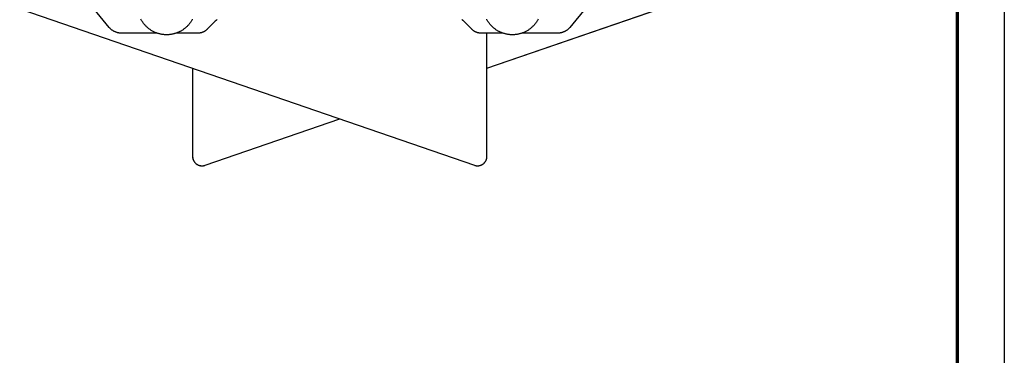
# Model space of a CAD drawing. Header units: millimetres. Extents: x -7950 to -6950, y 4408 to 5408.
# Tile 78 of 111: x -7263 to -6950, y 4908 to 5015. Entities that reach past the tile are written whole.
import ezdxf

# ---------------------------------------------------------------- set-up
doc = ezdxf.new("R2010")
doc.units = ezdxf.units.MM
doc.layers.add('SHOW Mini_Barndoor 002', color=7, linetype='Continuous', true_color=0x000000)

msp = doc.modelspace()

# ---------------------------------------------------------------- linework, layer by layer
at = {"layer": 'SHOW Mini_Barndoor 002'}
msp.add_lwpolyline([(-6949.985, 5408.098), (-6949.985, 4408.098)], dxfattribs=at)
at = {"layer": 'SHOW Mini_Barndoor 002', "color": 250, "lineweight": 70, "true_color": 0x1a171b}
msp.add_lwpolyline([(-6964.985, 5393.098), (-6964.985, 4423.098)], dxfattribs=at)
at = {"layer": 'SHOW Mini_Barndoor 002', "color": 18, "lineweight": -3, "true_color": 0x000000}
for points in [[(-7073.241, 5030.808), (-7088.176, 5012.476)], [(-7234.718, 5012.476), (-7248.643, 5029.569)], [(-7263.179, 5018.386), (-7118.527, 4968.578)], [(-7114.551, 4999.456), (-7059.594, 5018.386)], [(-7114.55, 4999.465), (-7059.62, 5018.386)], [(-7208.265, 5015.052), (-7208.36, 5014.876), (-7208.46, 5014.701), (-7208.564, 5014.528), (-7208.672, 5014.357), (-7208.783, 5014.187), (-7208.899, 5014.02), (-7209.019, 5013.855), (-7209.142, 5013.693), (-7209.27, 5013.533), (-7209.4, 5013.376), (-7209.535, 5013.222), (-7209.673, 5013.07), (-7209.814, 5012.922), (-7209.959, 5012.777), (-7210.106, 5012.635), (-7210.257, 5012.496), (-7210.411, 5012.361), (-7210.568, 5012.229), (-7210.727, 5012.101), (-7210.889, 5011.976), (-7211.053, 5011.856), (-7211.22, 5011.739), (-7211.389, 5011.626), (-7211.56, 5011.518), (-7211.732, 5011.413), (-7211.907, 5011.312), (-7212.083, 5011.215), (-7212.261, 5011.123), (-7212.44, 5011.035), (-7212.62, 5010.95), (-7212.801, 5010.871), (-7212.984, 5010.795), (-7213.167, 5010.723), (-7213.35, 5010.656), (-7213.534, 5010.593), (-7213.719, 5010.534), (-7213.904, 5010.479), (-7214.088, 5010.428), (-7214.273, 5010.382), (-7214.458, 5010.339), (-7214.642, 5010.3), (-7214.826, 5010.266), (-7215.01, 5010.235), (-7215.193, 5010.208), (-7215.375, 5010.185), (-7215.556, 5010.166), (-7215.737, 5010.15), (-7215.916, 5010.138), (-7216.094, 5010.13), (-7216.271, 5010.125), (-7216.447, 5010.123), (-7216.652, 5010.125), (-7216.859, 5010.132), (-7217.068, 5010.144), (-7217.278, 5010.16), (-7217.49, 5010.182), (-7217.702, 5010.208), (-7217.916, 5010.24), (-7218.13, 5010.277), (-7218.345, 5010.319), (-7218.561, 5010.367), (-7218.776, 5010.421), (-7218.992, 5010.479), (-7219.208, 5010.544), (-7219.423, 5010.614), (-7219.638, 5010.69), (-7219.852, 5010.771), (-7220.065, 5010.859), (-7220.277, 5010.952), (-7220.487, 5011.05), (-7220.695, 5011.155), (-7220.902, 5011.265), (-7221.107, 5011.381), (-7221.309, 5011.502), (-7221.509, 5011.629), (-7221.706, 5011.761), (-7221.899, 5011.898), (-7222.09, 5012.041), (-7222.277, 5012.189), (-7222.461, 5012.342), (-7222.641, 5012.499), (-7222.816, 5012.662), (-7222.988, 5012.828), (-7223.155, 5013), (-7223.317, 5013.175), (-7223.475, 5013.355), (-7223.628, 5013.538), (-7223.776, 5013.725), (-7223.919, 5013.915), (-7224.057, 5014.109), (-7224.189, 5014.305), (-7224.316, 5014.505), (-7224.438, 5014.707), (-7224.553, 5014.911), (-7224.664, 5015.118)], [(-7200.955, 5014.457), (-7203.612, 5011.804)], [(-7200.356, 5014.95), (-7200.437, 5014.894), (-7200.516, 5014.837), (-7200.594, 5014.777), (-7200.67, 5014.716), (-7200.744, 5014.654), (-7200.816, 5014.59), (-7200.887, 5014.524), (-7200.955, 5014.457)], [(-7200.955, 5014.457), (-7200.955, 5014.51)], [(-7121.939, 5014.457), (-7122.007, 5014.524), (-7122.078, 5014.59), (-7122.15, 5014.654), (-7122.224, 5014.716), (-7122.3, 5014.777), (-7122.378, 5014.837), (-7122.457, 5014.894), (-7122.538, 5014.95)], [(-7121.939, 5014.457), (-7121.939, 5014.51)], [(-7119.282, 5011.804), (-7121.939, 5014.457)], [(-7098.23, 5015.118), (-7098.341, 5014.911), (-7098.456, 5014.707), (-7098.578, 5014.505), (-7098.705, 5014.305), (-7098.837, 5014.109), (-7098.975, 5013.915), (-7099.118, 5013.725), (-7099.266, 5013.538), (-7099.419, 5013.355), (-7099.577, 5013.175), (-7099.739, 5013), (-7099.906, 5012.828), (-7100.078, 5012.662), (-7100.253, 5012.499), (-7100.433, 5012.342), (-7100.617, 5012.189), (-7100.804, 5012.041), (-7100.995, 5011.898), (-7101.188, 5011.761), (-7101.385, 5011.629), (-7101.585, 5011.502), (-7101.787, 5011.381), (-7101.992, 5011.265), (-7102.199, 5011.155), (-7102.407, 5011.05), (-7102.617, 5010.952), (-7102.829, 5010.859), (-7103.042, 5010.771), (-7103.256, 5010.69), (-7103.471, 5010.614), (-7103.686, 5010.544), (-7103.902, 5010.479), (-7104.118, 5010.421), (-7104.333, 5010.367), (-7104.549, 5010.319), (-7104.764, 5010.277), (-7104.978, 5010.24), (-7105.192, 5010.208), (-7105.404, 5010.182), (-7105.616, 5010.16), (-7105.826, 5010.144), (-7106.035, 5010.132), (-7106.242, 5010.125), (-7106.447, 5010.123), (-7106.623, 5010.125), (-7106.8, 5010.13), (-7106.978, 5010.138), (-7107.157, 5010.15), (-7107.338, 5010.166), (-7107.519, 5010.185), (-7107.701, 5010.208), (-7107.884, 5010.235), (-7108.068, 5010.266), (-7108.252, 5010.3), (-7108.436, 5010.339), (-7108.621, 5010.382), (-7108.806, 5010.428), (-7108.99, 5010.479), (-7109.175, 5010.534), (-7109.36, 5010.593), (-7109.544, 5010.656), (-7109.727, 5010.723), (-7109.91, 5010.795), (-7110.093, 5010.871), (-7110.274, 5010.95), (-7110.454, 5011.035), (-7110.633, 5011.123), (-7110.811, 5011.215), (-7110.987, 5011.312), (-7111.162, 5011.413), (-7111.334, 5011.518), (-7111.505, 5011.626), (-7111.674, 5011.739), (-7111.841, 5011.856), (-7112.005, 5011.976), (-7112.167, 5012.101), (-7112.326, 5012.229), (-7112.483, 5012.361), (-7112.637, 5012.496), (-7112.788, 5012.635), (-7112.935, 5012.777), (-7113.08, 5012.922), (-7113.221, 5013.07), (-7113.359, 5013.222), (-7113.494, 5013.376), (-7113.624, 5013.533), (-7113.752, 5013.693), (-7113.875, 5013.855), (-7113.995, 5014.02), (-7114.111, 5014.187), (-7114.222, 5014.357), (-7114.33, 5014.528), (-7114.434, 5014.701), (-7114.534, 5014.876), (-7114.629, 5015.052)], [(-7230.84, 5010.634), (-7230.974, 5010.636), (-7231.11, 5010.641), (-7231.245, 5010.651), (-7231.382, 5010.664), (-7231.518, 5010.68), (-7231.654, 5010.701), (-7231.791, 5010.725), (-7231.927, 5010.754), (-7232.063, 5010.786), (-7232.198, 5010.822), (-7232.332, 5010.862), (-7232.466, 5010.906), (-7232.598, 5010.953), (-7232.729, 5011.004), (-7232.859, 5011.059), (-7232.987, 5011.118), (-7233.114, 5011.18), (-7233.238, 5011.246), (-7233.361, 5011.315), (-7233.481, 5011.388), (-7233.6, 5011.464), (-7233.715, 5011.543), (-7233.829, 5011.625), (-7233.939, 5011.709), (-7234.047, 5011.797), (-7234.152, 5011.887), (-7234.254, 5011.98), (-7234.354, 5012.075), (-7234.45, 5012.172), (-7234.542, 5012.272), (-7234.632, 5012.373), (-7234.718, 5012.476)], [(-7203.612, 5011.804), (-7203.681, 5011.737), (-7203.751, 5011.672), (-7203.824, 5011.608), (-7203.898, 5011.545), (-7203.974, 5011.484), (-7204.052, 5011.425), (-7204.131, 5011.367), (-7204.212, 5011.312), (-7204.295, 5011.258), (-7204.379, 5011.206), (-7204.464, 5011.156), (-7204.551, 5011.108), (-7204.639, 5011.062), (-7204.728, 5011.019), (-7204.819, 5010.977), (-7204.91, 5010.938), (-7205.002, 5010.901), (-7205.096, 5010.867), (-7205.19, 5010.835), (-7205.284, 5010.805), (-7205.379, 5010.777), (-7205.475, 5010.752), (-7205.571, 5010.73), (-7205.668, 5010.709), (-7205.765, 5010.692), (-7205.861, 5010.676), (-7205.958, 5010.663), (-7206.055, 5010.653), (-7206.152, 5010.645), (-7206.249, 5010.639), (-7206.345, 5010.635), (-7206.441, 5010.634)], [(-7116.453, 5010.634), (-7116.549, 5010.635), (-7116.645, 5010.639), (-7116.742, 5010.645), (-7116.839, 5010.653), (-7116.936, 5010.663), (-7117.033, 5010.676), (-7117.129, 5010.692), (-7117.226, 5010.709), (-7117.323, 5010.73), (-7117.419, 5010.752), (-7117.515, 5010.777), (-7117.61, 5010.805), (-7117.705, 5010.835), (-7117.798, 5010.867), (-7117.892, 5010.901), (-7117.984, 5010.938), (-7118.075, 5010.977), (-7118.166, 5011.019), (-7118.255, 5011.062), (-7118.343, 5011.108), (-7118.43, 5011.156), (-7118.515, 5011.206), (-7118.599, 5011.258), (-7118.682, 5011.312), (-7118.763, 5011.367), (-7118.842, 5011.425), (-7118.92, 5011.484), (-7118.996, 5011.545), (-7119.07, 5011.608), (-7119.143, 5011.672), (-7119.213, 5011.737), (-7119.282, 5011.804)], [(-7088.176, 5012.476), (-7088.262, 5012.373), (-7088.352, 5012.272), (-7088.444, 5012.172), (-7088.54, 5012.075), (-7088.64, 5011.98), (-7088.742, 5011.887), (-7088.847, 5011.797), (-7088.955, 5011.709), (-7089.065, 5011.625), (-7089.179, 5011.543), (-7089.294, 5011.464), (-7089.413, 5011.388), (-7089.533, 5011.315), (-7089.656, 5011.246), (-7089.78, 5011.18), (-7089.907, 5011.118), (-7090.035, 5011.059), (-7090.165, 5011.004), (-7090.296, 5010.953), (-7090.428, 5010.906), (-7090.562, 5010.862), (-7090.696, 5010.822), (-7090.831, 5010.786), (-7090.967, 5010.754), (-7091.103, 5010.725), (-7091.24, 5010.701), (-7091.376, 5010.68), (-7091.512, 5010.664), (-7091.649, 5010.651), (-7091.784, 5010.641), (-7091.92, 5010.636), (-7092.054, 5010.634)], [(-7219.482, 5010.634), (-7230.84, 5010.634)], [(-7206.441, 5010.634), (-7213.412, 5010.634)], [(-7109.481, 5010.634), (-7116.453, 5010.634)], [(-7114.551, 4971.415), (-7114.551, 5010.634)], [(-7092.054, 5010.634), (-7103.412, 5010.634)], [(-7208.197, 4999.454), (-7208.197, 4971.415)], [(-7204.222, 4968.578), (-7161.381, 4983.334)], [(-7204.195, 4968.578), (-7161.369, 4983.33)], [(-7208.197, 4971.415), (-7208.171, 4971.415)], [(-7208.197, 4971.415), (-7208.196, 4971.329), (-7208.192, 4971.242), (-7208.186, 4971.155), (-7208.177, 4971.068), (-7208.165, 4970.98), (-7208.151, 4970.893), (-7208.134, 4970.805), (-7208.115, 4970.718), (-7208.093, 4970.631), (-7208.068, 4970.545), (-7208.04, 4970.459), (-7208.01, 4970.373), (-7207.978, 4970.289), (-7207.942, 4970.205), (-7207.904, 4970.123), (-7207.864, 4970.041), (-7207.821, 4969.961), (-7207.776, 4969.882), (-7207.729, 4969.805), (-7207.679, 4969.729), (-7207.627, 4969.655), (-7207.573, 4969.583), (-7207.517, 4969.512), (-7207.459, 4969.444), (-7207.399, 4969.377), (-7207.338, 4969.313), (-7207.275, 4969.251), (-7207.21, 4969.191), (-7207.144, 4969.133), (-7207.077, 4969.077), (-7207.009, 4969.024), (-7206.939, 4968.973), (-7206.869, 4968.924), (-7206.796, 4968.876), (-7206.721, 4968.831), (-7206.645, 4968.787), (-7206.567, 4968.746), (-7206.488, 4968.707), (-7206.407, 4968.67), (-7206.325, 4968.635), (-7206.241, 4968.602), (-7206.156, 4968.572), (-7206.07, 4968.545), (-7205.983, 4968.52), (-7205.896, 4968.497), (-7205.807, 4968.477), (-7205.718, 4968.46), (-7205.628, 4968.446), (-7205.538, 4968.434), (-7205.448, 4968.425), (-7205.357, 4968.419), (-7205.267, 4968.416), (-7205.176, 4968.415), (-7205.086, 4968.417), (-7204.996, 4968.422), (-7204.907, 4968.429), (-7204.818, 4968.439), (-7204.73, 4968.452), (-7204.643, 4968.467), (-7204.556, 4968.484), (-7204.471, 4968.504), (-7204.386, 4968.527), (-7204.303, 4968.551), (-7204.222, 4968.578)], [(-7208.171, 4971.415), (-7208.169, 4971.329), (-7208.166, 4971.242), (-7208.159, 4971.155), (-7208.151, 4971.068), (-7208.139, 4970.98), (-7208.125, 4970.893), (-7208.108, 4970.805), (-7208.089, 4970.718), (-7208.067, 4970.631), (-7208.042, 4970.545), (-7208.014, 4970.459), (-7207.984, 4970.373), (-7207.951, 4970.289), (-7207.916, 4970.205), (-7207.878, 4970.123), (-7207.838, 4970.041), (-7207.795, 4969.961), (-7207.75, 4969.882), (-7207.702, 4969.805), (-7207.653, 4969.729), (-7207.601, 4969.655), (-7207.547, 4969.583), (-7207.491, 4969.512), (-7207.433, 4969.444), (-7207.373, 4969.377), (-7207.312, 4969.313), (-7207.249, 4969.251), (-7207.184, 4969.191), (-7207.118, 4969.133), (-7207.051, 4969.077), (-7206.983, 4969.024), (-7206.913, 4968.973), (-7206.842, 4968.924), (-7206.77, 4968.876), (-7206.695, 4968.831), (-7206.619, 4968.787), (-7206.541, 4968.746), (-7206.462, 4968.707), (-7206.381, 4968.67), (-7206.299, 4968.635), (-7206.215, 4968.602), (-7206.13, 4968.572), (-7206.044, 4968.545), (-7205.957, 4968.52), (-7205.87, 4968.497), (-7205.781, 4968.477), (-7205.692, 4968.46), (-7205.602, 4968.446), (-7205.512, 4968.434), (-7205.422, 4968.425), (-7205.331, 4968.419), (-7205.241, 4968.416), (-7205.15, 4968.415), (-7205.06, 4968.417), (-7204.97, 4968.422), (-7204.881, 4968.429), (-7204.792, 4968.439), (-7204.704, 4968.452), (-7204.616, 4968.467), (-7204.53, 4968.484), (-7204.445, 4968.504), (-7204.36, 4968.527), (-7204.277, 4968.551), (-7204.195, 4968.578)], [(-7118.527, 4968.578), (-7118.446, 4968.551), (-7118.362, 4968.527), (-7118.278, 4968.504), (-7118.193, 4968.484), (-7118.106, 4968.467), (-7118.019, 4968.452), (-7117.931, 4968.439), (-7117.842, 4968.429), (-7117.752, 4968.422), (-7117.663, 4968.417), (-7117.572, 4968.415), (-7117.482, 4968.416), (-7117.391, 4968.419), (-7117.301, 4968.425), (-7117.21, 4968.434), (-7117.12, 4968.446), (-7117.03, 4968.46), (-7116.941, 4968.477), (-7116.853, 4968.497), (-7116.765, 4968.52), (-7116.678, 4968.545), (-7116.592, 4968.572), (-7116.507, 4968.602), (-7116.423, 4968.635), (-7116.341, 4968.67), (-7116.26, 4968.707), (-7116.181, 4968.746), (-7116.103, 4968.787), (-7116.027, 4968.831), (-7115.952, 4968.876), (-7115.879, 4968.924), (-7115.809, 4968.973), (-7115.739, 4969.024), (-7115.671, 4969.077), (-7115.604, 4969.133), (-7115.538, 4969.191), (-7115.473, 4969.251), (-7115.41, 4969.313), (-7115.349, 4969.377), (-7115.289, 4969.444), (-7115.231, 4969.512), (-7115.175, 4969.583), (-7115.121, 4969.655), (-7115.069, 4969.729), (-7115.019, 4969.805), (-7114.972, 4969.882), (-7114.926, 4969.961), (-7114.884, 4970.041), (-7114.843, 4970.123), (-7114.805, 4970.205), (-7114.77, 4970.289), (-7114.737, 4970.373), (-7114.707, 4970.459), (-7114.68, 4970.545), (-7114.655, 4970.631), (-7114.633, 4970.718), (-7114.613, 4970.805), (-7114.596, 4970.893), (-7114.582, 4970.98), (-7114.571, 4971.068), (-7114.562, 4971.155), (-7114.556, 4971.242), (-7114.552, 4971.329), (-7114.551, 4971.415)], [(-7204.195, 4968.578), (-7204.222, 4968.578)]]:
    msp.add_lwpolyline(points, dxfattribs=at)

doc.saveas('drawing.dxf')
